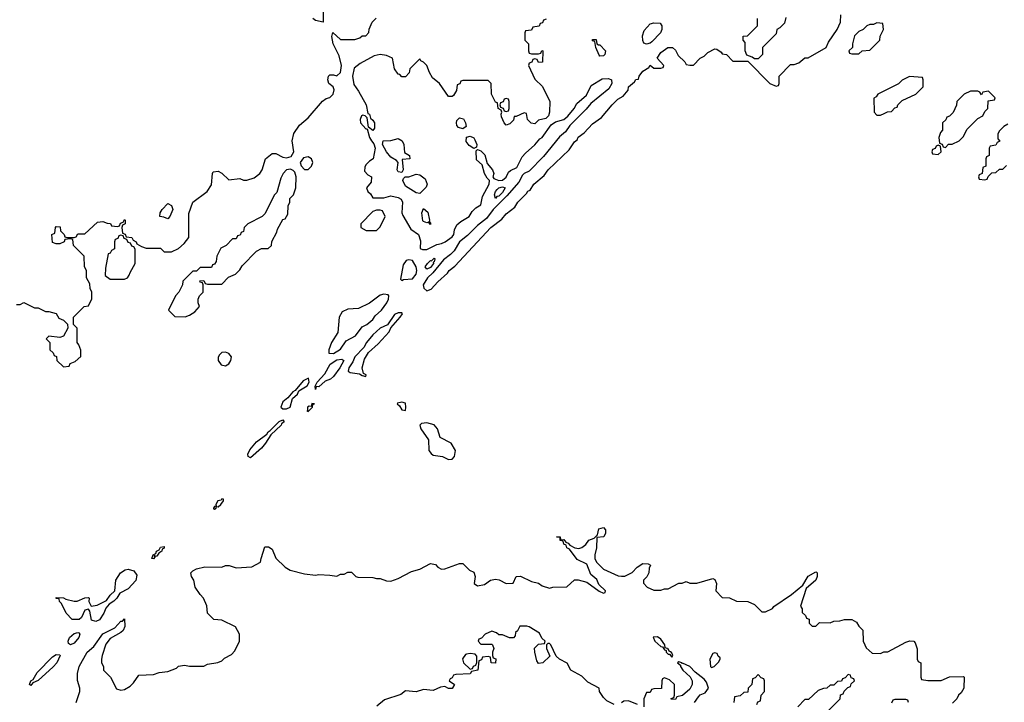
# Model space of a CAD drawing. Header units: inches. Extents: x 2701622 to 2964296, y 496201 to 720542.
# Tile 106 of 256: x 2762767 to 2768237, y 675011 to 678804. Entities that reach past the tile are written whole.
import ezdxf

# ---------------------------------------------------------------- set-up
doc = ezdxf.new("R2010")
doc.units = ezdxf.units.IN
doc.header["$MEASUREMENT"] = 0
doc.layers.add('C7667', color=7, linetype='Continuous')

msp = doc.modelspace()

# ---------------------------------------------------------------- linework, layer by layer
at = {"layer": 'C7667', "color": 4}
for points, elevation in [([(2764454, 678850), (2764454, 678790), (2764410, 678799), (2764395.3, 678810)], 8), ([(2765692.7, 678807.3), (2765678, 678802), (2765672.7, 678787.3), (2765658, 678782), (2765652.7, 678767.3), (2765618, 678762), (2765610, 678746), (2765578, 678742), (2765574, 678730), (2765574, 678690), (2765594, 678670), (2765594, 678630), (2765598, 678618), (2765610, 678614), (2765650, 678614), (2765662, 678618), (2765667.3, 678632.7), (2765674, 678630), (2765672.7, 678567.3), (2765650, 678566), (2765642, 678582), (2765630, 678586), (2765618, 678582), (2765612.7, 678567.3), (2765598, 678562), (2765594, 678550), (2765630, 678474), (2765672.7, 678432.7), (2765712, 678350), (2765711.3, 678290), (2765704.7, 678270), (2765690, 678255.3), (2765650, 678246), (2765630, 678226), (2765608, 678228), (2765588, 678250), (2765582, 678282), (2765570, 678286), (2765526, 678266), (2765514, 678266), (2765510, 678246), (2765490, 678226), (2765470, 678218), (2765458, 678230), (2765444, 678264), (2765442, 678278), (2765446, 678290), (2765442, 678302), (2765426, 678310), (2765422, 678342), (2765410, 678346), (2765388, 678390), (2765386, 678450), (2765370, 678466), (2765230, 678466), (2765218, 678462), (2765212.7, 678447.3), (2765198, 678442), (2765194, 678410), (2765176.9, 678383.1), (2765170, 678378), (2765150, 678378), (2765099, 678450), (2765061.6, 678481.6), (2765044, 678510), (2765028.7, 678550), (2765010, 678568.7), (2764995.3, 678575.3), (2764990, 678586), (2764934, 678530), (2764931.6, 678508.4), (2764910, 678486), (2764890, 678486), (2764879, 678499), (2764870, 678502), (2764849.5, 678530), (2764838, 678590), (2764805.8, 678605.8), (2764770, 678609.7), (2764737.2, 678602.8), (2764659.6, 678560.4), (2764624.7, 678535.3), (2764615.5, 678490), (2764623.6, 678443.6), (2764650, 678407.3), (2764691.8, 678330), (2764702, 678282), (2764710, 678278), (2764716.8, 678256.8), (2764730, 678246), (2764739.1, 678230), (2764738.8, 678201.2), (2764728.4, 678188.4), (2764706, 678206), (2764698, 678258), (2764686, 678270), (2764673.6, 678273.6), (2764666, 678270), (2764658.8, 678250), (2764660.7, 678230), (2764690, 678198), (2764698, 678198), (2764711.3, 678150), (2764721, 678130), (2764734.8, 678114.8), (2764742.8, 678090), (2764731.3, 678030), (2764710, 678018), (2764690, 677998), (2764684.7, 677984.7), (2764682, 677962), (2764701, 677941), (2764722, 677930), (2764719.6, 677900.4), (2764694, 677870), (2764702, 677850), (2764716.9, 677836.9), (2764730, 677814), (2764790, 677814), (2764830, 677824.7), (2764870, 677816), (2764886.4, 677806.4), (2764894.8, 677790), (2764890.9, 677730.9), (2764895.3, 677715.3), (2764939.6, 677639.6), (2764982, 677610), (2764994.4, 677574.4), (2764992, 677532), (2765006, 677526), (2765030, 677526.4), (2765085.1, 677554.9), (2765110, 677560.2), (2765130.5, 677569.5), (2765170, 677597.6), (2765179.1, 677610), (2765182.9, 677637.1), (2765196.6, 677663.4), (2765218, 677682), (2765264.5, 677710), (2765281.3, 677738.7), (2765300.7, 677759.3), (2765330, 677776), (2765338, 677822), (2765375.1, 677890), (2765378, 677910), (2765363.7, 677923.7), (2765349.5, 677949.5), (2765336.6, 677996.6), (2765305.8, 678025.8), (2765304, 678076), (2765310, 678082), (2765330, 678074.8), (2765352.1, 678052.1), (2765364.9, 678004.9), (2765394.9, 677970), (2765400.5, 677950), (2765396, 677930), (2765402, 677922), (2765430, 677910.4), (2765450, 677912), (2765470, 677928.9), (2765483.5, 677956.5), (2765493.4, 677966.6), (2765530, 677982), (2765558.7, 678041.3), (2765576.9, 678063.1), (2765630, 678108.7), (2765657.3, 678142.7), (2765669.3, 678150), (2765719.5, 678220.5), (2765744.2, 678235.8), (2765790.6, 678249.4), (2765812.9, 678267.1), (2765848, 678310), (2765862.4, 678337.6), (2765915.7, 678384.3), (2765941.8, 678438.2), (2766004, 678476), (2766037.9, 678477.9), (2766054.3, 678470), (2766057.2, 678450), (2766039.7, 678420.3), (2765941, 678339), (2765914.2, 678305.8), (2765824.4, 678215.6), (2765799.4, 678180.6), (2765766.4, 678153.6), (2765676.6, 678043.4), (2765597.2, 677962.8), (2765570.4, 677950), (2765560.5, 677939.5), (2765539.7, 677900.3), (2765474.4, 677825.6), (2765397.3, 677750), (2765360.2, 677699.8), (2765310, 677661), (2765255.7, 677604.3), (2765210.4, 677570), (2765181.1, 677518.9), (2765161.5, 677498.5), (2765122, 677470), (2765063.2, 677396.8), (2765032, 677370), (2765008.8, 677330), (2765012.7, 677312.7), (2765030, 677297.3), (2765054, 677306), (2765090, 677346.8), (2765144.8, 677395.2), (2765154, 677410), (2765185.1, 677434.9), (2765384, 677650), (2765445.2, 677694.8), (2765470, 677724.7), (2765517.2, 677762.8), (2765535.3, 677790), (2765582.7, 677837.3), (2765590, 677851), (2765603.1, 677856.9), (2765624, 677890), (2765681.2, 677938.8), (2765704, 677970), (2765819.3, 678080.7), (2765850, 678124.7), (2765863.7, 678136.3), (2765870, 678150.7), (2765904.1, 678175.9), (2765950, 678224.7), (2766000.4, 678259.6), (2766058, 678330), (2766090, 678362), (2766120.4, 678379.6), (2766148.4, 678411.6), (2766150, 678431.3), (2766182, 678458), (2766190, 678472), (2766206, 678474), (2766208, 678490), (2766230, 678518), (2766262, 678538), (2766270, 678551), (2766290, 678534), (2766330, 678534), (2766342, 678538), (2766346, 678550), (2766309, 678590), (2766330, 678622), (2766368, 678650), (2766394, 678650), (2766410, 678634), (2766425.4, 678605.4), (2766462, 678570), (2766470, 678554), (2766490, 678552), (2766510, 678552), (2766548, 678590), (2766570, 678602), (2766590, 678622), (2766630, 678642), (2766639.6, 678639.6), (2766663.6, 678623.6), (2766670, 678614), (2766694, 678610), (2766730, 678574), (2766812.7, 678572.7), (2766934, 678450), (2766970, 678434), (2766982, 678438), (2766986, 678450), (2766986, 678490), (2767050, 678554), (2767070, 678554), (2767096.4, 678563.6), (2767128.4, 678591.6), (2767147.3, 678592.7), (2767248, 678650), (2767260.2, 678679.8), (2767308, 678750), (2767328, 678790), (2767328.4, 678831.6)], 8), ([(2762750, 677222), (2762770, 677222), (2762790, 677232), (2762850, 677202), (2762870, 677202), (2762910, 677182), (2762930, 677182), (2762970, 677172), (2762985.4, 677145.4), (2763010, 677134), (2763032.7, 677112.7), (2763034, 677090), (2763010, 677046), (2762990, 677038), (2762930, 677046), (2762914, 677030), (2762934, 677010), (2762934, 676970), (2762952.7, 676952.7), (2762958, 676938), (2762972.7, 676932.7), (2762974, 676910), (2763010, 676874), (2763042, 676878), (2763047.3, 676892.7), (2763076.4, 676903.6), (2763107.3, 676932.7), (2763107.3, 676967.3), (2763096.4, 676996.4), (2763086, 677010), (2763086, 677090), (2763066, 677110), (2763066, 677150), (2763126, 677210), (2763150, 677214), (2763167.3, 677252.7), (2763168, 677290), (2763158, 677310), (2763156.4, 677336.4), (2763138, 677370), (2763138, 677410), (2763128, 677430), (2763126, 677490), (2763066, 677550), (2763062, 677582), (2763050, 677586), (2763018, 677582), (2763014, 677570), (2762990, 677558), (2762970, 677558), (2762950, 677566), (2762946, 677610), (2762962, 677618), (2762966, 677650), (2762970, 677654), (2762992, 677652), (2762994, 677630), (2763014, 677610), (2763018, 677598), (2763030, 677594), (2763070, 677594), (2763082, 677598), (2763090, 677614), (2763130, 677614), (2763200.4, 677679.6), (2763230, 677682), (2763252.7, 677672.7), (2763271.6, 677671.6), (2763278, 677658), (2763310, 677654), (2763322, 677658), (2763327.3, 677672.7), (2763342, 677678), (2763350, 677694), (2763354, 677690), (2763354, 677670), (2763338, 677662), (2763334, 677650), (2763338, 677618), (2763352.7, 677612.7), (2763358, 677598), (2763390, 677594), (2763398, 677578), (2763414, 677570), (2763418, 677558), (2763443.6, 677543.6), (2763470, 677534), (2763550, 677534), (2763570, 677514), (2763610, 677514), (2763650, 677532), (2763680.4, 677559.6), (2763707.3, 677592.7), (2763707.3, 677727.3), (2763728.7, 677790), (2763808, 677850), (2763833.6, 677886.4), (2763838, 677950), (2763842, 677958), (2763870, 677962), (2763891.1, 677951.1), (2763930, 677914), (2763990, 677922), (2764010, 677912), (2764030, 677912), (2764070, 677924.7), (2764102, 677950), (2764115.3, 677970), (2764133.2, 678030), (2764170, 678061), (2764190, 678061), (2764230, 678039.1), (2764250, 678035.5), (2764276.2, 678043.8), (2764289.4, 678070), (2764280.9, 678130), (2764290, 678172), (2764322, 678218), (2764370, 678258), (2764449.3, 678350.7), (2764470, 678366), (2764490, 678371.3), (2764508.7, 678390), (2764513.6, 678413.6), (2764508, 678430), (2764484, 678450), (2764479, 678470), (2764482, 678490), (2764490, 678498), (2764510, 678498), (2764530, 678491.3), (2764549.2, 678510.8), (2764555.1, 678550), (2764542.5, 678602.5), (2764509.4, 678670), (2764502, 678710), (2764507.3, 678732.7), (2764550, 678694), (2764630, 678694), (2764656.4, 678703.6), (2764670, 678714), (2764690, 678714), (2764707.3, 678732.7), (2764708.4, 678751.6), (2764726, 678790), (2764747.3, 678812.7)], 8), ([(2767023.6, 678816.4), (2767015.3, 678784.7), (2766990, 678758), (2766974, 678750), (2766970, 678726), (2766894, 678650), (2766894, 678610), (2766870, 678586), (2766850, 678586), (2766836.4, 678596.4), (2766807.3, 678607.3), (2766798, 678630), (2766798, 678678), (2766786, 678690), (2766787.3, 678712.7), (2766810, 678714), (2766866, 678770), (2766866, 678810)], 8), ([(2768256.9, 678223.1), (2768234, 678210), (2768210, 678186), (2768202, 678170), (2768202, 678142), (2768211.6, 678128.4), (2768198, 678122), (2768190, 678106), (2768158, 678102), (2768154, 678090), (2768154, 678050), (2768138, 678042), (2768134, 678030), (2768134, 677990), (2768118, 677982), (2768114, 677950), (2768098, 677942), (2768094, 677930), (2768098, 677918), (2768130, 677914), (2768142, 677918), (2768147.3, 677932.7), (2768167.3, 677952.7), (2768190, 677954), (2768210, 677974), (2768230, 677974), (2768250, 677994)], 8), ([(2763082, 675010), (2763102, 675070), (2763102, 675090), (2763088.4, 675131.6), (2763088.7, 675170), (2763098, 675210), (2763142.7, 675290), (2763178.4, 675321.6), (2763230, 675390.8), (2763295.3, 675424.7), (2763330, 675462), (2763338, 675462), (2763350, 675474), (2763351.6, 675431.6), (2763342, 675410), (2763330, 675398), (2763270, 675366), (2763246.8, 675333.2), (2763224.7, 675270), (2763222, 675250), (2763222, 675230), (2763232, 675210), (2763232, 675190), (2763272, 675150), (2763305.4, 675085.4), (2763330, 675078), (2763350, 675082), (2763380.4, 675099.6), (2763400.4, 675119.6), (2763430, 675162), (2763510, 675164.7), (2763543.1, 675176.9), (2763590, 675182), (2763639, 675201), (2763650, 675212), (2763682, 675218), (2763710, 675212), (2763790, 675212), (2763810, 675222), (2763868.4, 675231.6), (2763890, 675242), (2763904.7, 675255.3), (2763943.1, 675276.9), (2763963.1, 675296.9), (2763988, 675350), (2763988, 675390), (2763966, 675430), (2763890, 675468), (2763846, 675470), (2763810, 675506), (2763807.3, 675547.3), (2763788, 675590), (2763769.1, 675609.1), (2763742, 675650), (2763735.3, 675690), (2763722, 675710), (2763718, 675730), (2763730, 675742), (2763750, 675752), (2763796.4, 675763.6), (2763890, 675762), (2763910, 675771.3), (2763931.1, 675771.1), (2763970, 675758), (2764056.4, 675763.6), (2764106, 675790), (2764108, 675810), (2764130, 675874), (2764150, 675874), (2764170, 675862), (2764191.1, 675811.1), (2764242, 675762), (2764270, 675744.7), (2764350, 675724.7), (2764410, 675718), (2764430, 675721), (2764490, 675718), (2764530, 675712), (2764550, 675722), (2764570, 675722), (2764590, 675734), (2764610, 675734), (2764634, 675710), (2764645.4, 675705.4), (2764730, 675704.7), (2764750, 675698), (2764770, 675698), (2764805.4, 675685.4), (2764830, 675684.7), (2764870, 675698), (2764943.2, 675736.8), (2764990, 675751), (2765050, 675782.8), (2765077.3, 675777.3), (2765090, 675762), (2765110, 675751.3), (2765130, 675752), (2765210, 675782), (2765230, 675782), (2765265.4, 675745.4), (2765290, 675734), (2765298, 675710), (2765292, 675670), (2765310, 675658), (2765350, 675664.7), (2765382, 675690), (2765410, 675695.5), (2765430.4, 675690.4), (2765470, 675671), (2765508, 675672), (2765526, 675710), (2765550, 675712), (2765610, 675682), (2765650, 675672), (2765670, 675658), (2765710, 675644.7), (2765730, 675651.3), (2765807.3, 675652.7), (2765849, 675691), (2765870, 675691), (2765917.5, 675677.5), (2765987.5, 675627.5), (2766010, 675618), (2766019, 675621), (2766022, 675630), (2765985.6, 675665.6), (2765973.3, 675693.3), (2765940.5, 675720.5), (2765918.9, 675778.9), (2765864.7, 675804.7), (2765820.9, 675860.9), (2765807.6, 675870), (2765803.7, 675883.7), (2765789.6, 675890), (2765786.3, 675906.3), (2765769.6, 675910), (2765769.1, 675929.1), (2765749.6, 675930.4), (2765770, 675930.7), (2765772.7, 675912.7), (2765790, 675914.8), (2765800.7, 675900.7), (2765815.2, 675895.2), (2765824, 675884), (2765852, 675870), (2765874.5, 675865.5), (2765890, 675871), (2765912.5, 675887.5), (2765930, 675911.3), (2765958, 675922), (2765978, 675942), (2765985.6, 675974.4), (2766010, 675982), (2766022, 675970), (2766022, 675950), (2766012, 675930), (2765974, 675926), (2765971, 675870), (2765962, 675830), (2765962, 675810), (2765972, 675790), (2766011.1, 675751.1), (2766092.7, 675712.7), (2766110, 675712), (2766130, 675712), (2766170, 675732), (2766198, 675762), (2766230, 675782), (2766259.6, 675779.6), (2766272, 675772), (2766264.7, 675755.3), (2766262, 675730), (2766251.3, 675708.7), (2766232, 675690), (2766232.7, 675672.7), (2766254, 675650), (2766290, 675634), (2766330, 675634), (2766350, 675642), (2766370, 675642), (2766430, 675672), (2766447.3, 675672.7), (2766470, 675682), (2766490, 675672), (2766530, 675672), (2766618, 675698), (2766630, 675694), (2766638, 675670), (2766634, 675630), (2766670, 675594), (2766710, 675592), (2766750, 675572), (2766811.6, 675571.6), (2766850, 675554), (2766890, 675514), (2766910, 675514), (2766950, 675532), (2766957.2, 675542.8), (2767055.3, 675610), (2767118, 675662), (2767147.7, 675712.3), (2767190, 675736), (2767194.4, 675734.4), (2767198, 675730), (2767197.3, 675710), (2767190.7, 675690), (2767136, 675644), (2767105.4, 675545.4), (2767114, 675530), (2767114, 675510), (2767132.7, 675492.7), (2767138, 675478), (2767152.7, 675472.7), (2767154, 675450), (2767170, 675434), (2767190, 675434), (2767210, 675454), (2767270, 675452), (2767290, 675462), (2767323.6, 675463.6), (2767350, 675471.3), (2767391.1, 675471.1), (2767416.9, 675456.9), (2767430, 675434), (2767451.6, 675411.6), (2767454, 675350), (2767462, 675330), (2767470, 675314), (2767503.6, 675283.6), (2767550, 675282), (2767568.4, 675291.6), (2767590, 675292), (2767690, 675344.7), (2767711.6, 675351.6), (2767734, 675350), (2767742, 675342), (2767752.7, 675307.3), (2767754, 675250), (2767758, 675238), (2767774, 675230), (2767774, 675150), (2767778, 675138), (2767812.7, 675132.7), (2767887.3, 675132.7), (2767932.7, 675152.7), (2768010, 675154), (2768014, 675150), (2768011.6, 675088.4), (2767996.9, 675063.1), (2767982, 675050), (2767974, 675030), (2767950, 675006)], 4), ([(2766070, 674998), (2766030, 675018), (2766010, 675038), (2765988.7, 675070), (2765986, 675090), (2765923.2, 675123.2), (2765890, 675155.3), (2765828.9, 675188.9), (2765808.4, 675228.4), (2765766, 675250), (2765747.3, 675267.3), (2765718, 675330), (2765710, 675338), (2765702, 675338), (2765694, 675330), (2765694, 675310), (2765712.7, 675267.3), (2765674, 675230), (2765650, 675226), (2765640.4, 675240.4), (2765628.9, 675288.9), (2765628, 675312), (2765650, 675334), (2765682, 675338), (2765686, 675350), (2765667.3, 675367.3), (2765654.6, 675394.6), (2765598, 675430), (2765585.4, 675434.6), (2765546, 675434), (2765532.7, 675407.3), (2765522, 675398), (2765519.6, 675380.4), (2765510, 675368.7), (2765488.9, 675368.9), (2765450, 675386), (2765430, 675386), (2765416.4, 675396.4), (2765390, 675406), (2765354, 675390), (2765332.7, 675367.3), (2765318, 675362), (2765314, 675350), (2765330, 675334), (2765390, 675334), (2765394, 675330), (2765402, 675310), (2765394, 675290), (2765394, 675270), (2765398, 675258), (2765411.6, 675251.6), (2765411.3, 675228.7), (2765386, 675230), (2765382, 675262), (2765370, 675266), (2765338, 675262), (2765332.7, 675247.3), (2765318, 675242), (2765311.6, 675188.4), (2765278, 675182), (2765270, 675168), (2765190, 675166), (2765178, 675162), (2765170, 675146), (2765158, 675142), (2765154, 675130), (2765182, 675110), (2765170, 675088), (2765150, 675088), (2765130, 675098), (2765105.4, 675094.6), (2765063.6, 675076.4), (2765010, 675082), (2764970, 675068.7), (2764910, 675075.3), (2764885.4, 675054.6), (2764794.8, 675025.2), (2764752, 674990)], 4), ([(2766515.6, 675010), (2766538.2, 675041.8), (2766547.6, 675052.4), (2766576.1, 675063.9), (2766594, 675090), (2766582, 675122), (2766570, 675139.6), (2766519.1, 675179.1), (2766490, 675209.3), (2766450, 675228), (2766446, 675226), (2766446, 675230), (2766430, 675235.3), (2766422, 675230), (2766438, 675218), (2766438, 675210), (2766450.8, 675190), (2766492.8, 675152.8), (2766504, 675130), (2766504, 675110), (2766490, 675084), (2766450, 675048), (2766418, 675042), (2766410, 675026), (2766387.3, 675027.3), (2766387.3, 675032.7), (2766402, 675038), (2766406, 675050), (2766406, 675110), (2766376.4, 675136.4), (2766350, 675146), (2766338, 675142), (2766334, 675130), (2766332.7, 675087.3), (2766290, 675086), (2766278, 675082), (2766270, 675066), (2766250, 675066), (2766234, 675030), (2766234, 674986)], 4), ([(2766862, 674998), (2766867.3, 675012.7), (2766882, 675018), (2766886, 675050), (2766906, 675070), (2766906, 675130), (2766902, 675142), (2766887.3, 675147.3), (2766870, 675166), (2766852.7, 675147.3), (2766838, 675142), (2766834, 675110), (2766814, 675090), (2766812.7, 675067.3), (2766790, 675066), (2766770, 675046), (2766738, 675042), (2766734, 675010)], 4), ([(2767246, 674950), (2767326, 675030), (2767327.3, 675052.7), (2767342, 675058), (2767347.3, 675072.7), (2767367.3, 675092.7), (2767382, 675098), (2767387.3, 675112.7), (2767406, 675130), (2767402, 675142), (2767387.3, 675147.3), (2767382, 675162), (2767370, 675166), (2767352.7, 675147.3), (2767338, 675142), (2767332.7, 675127.3), (2767310, 675126), (2767290, 675106), (2767270, 675106), (2767251.6, 675088.4), (2767232.7, 675087.3), (2767203.6, 675076.4), (2767150, 675026), (2767130, 675026), (2767090, 674986)], 4), ([(2766199, 674999), (2766150, 675018), (2766123.6, 675016.4), (2766110, 675008)], 4), ([(2767706, 675010), (2767702, 675022), (2767690, 675026), (2767630, 675026), (2767618, 675022), (2767610, 675006)], 4)]:
    msp.add_lwpolyline(points, dxfattribs=dict(at, elevation=elevation))
for points, elevation in [([(2766250, 678667.1), (2766234, 678674), (2766228.5, 678688.5), (2766226.5, 678713.5), (2766235.8, 678744.2), (2766270, 678781.6), (2766290, 678786.3), (2766324.7, 678784.7), (2766334.9, 678770), (2766335, 678750), (2766327, 678730), (2766279.6, 678680.4), (2766270, 678672.8)], 8), ([(2767530, 678786), (2767510, 678778), (2767490, 678778), (2767474, 678770), (2767454, 678750), (2767430, 678738), (2767405.4, 678714.6), (2767394, 678670), (2767394, 678650), (2767374, 678630), (2767378, 678618), (2767390, 678614), (2767430, 678614), (2767448.4, 678631.6), (2767490, 678634), (2767546, 678690), (2767548.4, 678711.6), (2767566, 678750), (2767562, 678782)], 8), ([(2765983.6, 678663.6), (2765990, 678664.7), (2766021, 678630), (2766018, 678610), (2766010, 678604), (2765990, 678602), (2765986, 678606), (2765968, 678650), (2765962, 678682), (2765950, 678686), (2765950, 678694), (2765970, 678694), (2765974, 678670)], 8), ([(2767710, 678488), (2767670, 678468), (2767650, 678448), (2767534, 678390), (2767524.7, 678375.3), (2767512.7, 678367.3), (2767514, 678290), (2767530, 678274), (2767550, 678274), (2767570, 678282), (2767588.4, 678291.6), (2767610, 678294), (2767630, 678314), (2767642, 678318), (2767646, 678330), (2767670, 678354), (2767746, 678390), (2767786, 678430), (2767786, 678470), (2767782, 678482)], 8), ([(2768150, 678406), (2768118, 678402), (2768110, 678386), (2768102, 678402), (2768090, 678406), (2768050, 678406), (2768014, 678390), (2767974, 678350), (2767971.6, 678328.4), (2767952.7, 678287.3), (2767932.7, 678267.3), (2767918, 678262), (2767912.7, 678247.3), (2767894, 678230), (2767894, 678190), (2767883.6, 678176.4), (2767874, 678150), (2767878, 678118), (2767892.7, 678112.7), (2767898, 678098), (2767910, 678094), (2767928, 678112), (2767947.3, 678112.7), (2767986, 678130), (2768010, 678154), (2768030, 678194), (2768090, 678254), (2768118, 678270), (2768130, 678294), (2768146, 678310), (2768147.3, 678352.7), (2768182, 678358), (2768186, 678370)], 8), ([(2765470, 678366), (2765458, 678362), (2765452.7, 678347.3), (2765438, 678342), (2765434, 678330), (2765438, 678318), (2765452.7, 678312.7), (2765458, 678298), (2765470, 678294), (2765482, 678298), (2765486, 678310), (2765486, 678350), (2765482, 678362)], 8), ([(2765230, 678198), (2765205.4, 678205.4), (2765196.5, 678216.5), (2765193.2, 678230), (2765196.5, 678243.5), (2765210, 678258.8), (2765232.5, 678252.5), (2765244, 678230), (2765246.8, 678210)], 8), ([(2764890, 677955.3), (2764870, 677959), (2764865.1, 677970), (2764869.2, 678010), (2764861.2, 678021.2), (2764830, 678039.3), (2764806, 678070), (2764782, 678110), (2764786, 678130), (2764830, 678132.7), (2764870, 678144), (2764891.3, 678130), (2764901, 678110), (2764906, 678066), (2764932, 678050), (2764934, 678030), (2764892.7, 678027.3), (2764897.3, 677970)], 8), ([(2765290, 678089), (2765265.1, 678105.1), (2765247.6, 678127.6), (2765250, 678152), (2765270, 678156), (2765290, 678146.8), (2765296.7, 678136.7), (2765306.8, 678110), (2765304.7, 678095.3)], 8), ([(2767870, 678106), (2767858, 678102), (2767852.7, 678087.3), (2767838, 678082), (2767834, 678070), (2767838, 678058), (2767870, 678054), (2767886, 678070), (2767882, 678102)], 8), ([(2764370, 678042), (2764344.5, 678035.5), (2764326, 678010), (2764331.1, 677991.1), (2764350, 677972), (2764370, 677972), (2764388, 677990), (2764395.3, 678010), (2764388, 678030)], 8), ([(2764272.5, 677972.5), (2764250, 677969.2), (2764230.8, 677950), (2764217.3, 677922.7), (2764196, 677844), (2764182, 677830), (2764130, 677726), (2764114, 677710), (2764034, 677670), (2764014, 677650), (2764010, 677626), (2763998, 677622), (2763992.7, 677607.3), (2763978, 677602), (2763970, 677586), (2763950, 677586), (2763914, 677550), (2763885.4, 677534.6), (2763862, 677490), (2763859.6, 677460.4), (2763850, 677446), (2763838, 677442), (2763832.7, 677427.3), (2763770, 677426), (2763750, 677406), (2763730, 677406), (2763674, 677350), (2763672, 677330), (2763652, 677290), (2763632, 677270), (2763594, 677190), (2763630, 677154), (2763687.3, 677152.7), (2763710, 677162), (2763740.4, 677179.6), (2763766, 677210), (2763758, 677230), (2763758, 677250), (2763766, 677270), (2763786, 677290), (2763786, 677330), (2763782, 677342), (2763770, 677346), (2763767.3, 677352.7), (2763790, 677354), (2763798, 677338), (2763810, 677334), (2763890, 677334), (2763927.3, 677372.7), (2763966, 677390), (2763990, 677414), (2764003.1, 677436.9), (2764083.1, 677516.9), (2764110, 677532), (2764147.3, 677532.7), (2764166, 677550), (2764168.4, 677571.6), (2764196.4, 677623.6), (2764200.4, 677639.6), (2764230, 677694), (2764242, 677698), (2764256.4, 677723.6), (2764258, 677770), (2764268, 677790), (2764268, 677810), (2764289, 677831), (2764302, 677870), (2764304, 677930), (2764296, 677956), (2764286, 677966)], 8), ([(2764990, 677838), (2764970, 677842), (2764910, 677879), (2764896, 677910), (2764899, 677921), (2764908.7, 677931.3), (2764930, 677930.8), (2764970, 677946), (2764990, 677941), (2765019.1, 677919.1), (2765031.3, 677890), (2765026.4, 677873.6)], 8), ([(2765410, 677809.7), (2765405.1, 677830), (2765411.3, 677850), (2765420, 677860), (2765429.9, 677870.1), (2765450, 677874.7), (2765464.9, 677870), (2765450, 677843.1), (2765430, 677823.9), (2765418, 677822)], 4), ([(2763590, 677698), (2763567.3, 677707.3), (2763546, 677710), (2763548, 677730), (2763558, 677750), (2763590, 677782), (2763610, 677772), (2763618, 677750), (2763602, 677710)], 8), ([(2764770, 677746), (2764750, 677746), (2764730, 677738), (2764662, 677670), (2764662, 677650), (2764692.7, 677632.7), (2764750, 677632), (2764770, 677652), (2764798, 677710), (2764782, 677742)], 8), ([(2765050, 677666), (2765038, 677678), (2765030, 677675.3), (2765010, 677682), (2765007, 677687), (2765001.2, 677730), (2765010, 677754), (2765034.8, 677734.8), (2765044.7, 677690), (2765042, 677682), (2765050, 677674)], 8), ([(2763330, 677606), (2763318, 677602), (2763312.7, 677587.3), (2763298, 677582), (2763294, 677570), (2763294, 677530), (2763278, 677522), (2763270, 677506), (2763258, 677502), (2763243.6, 677423.6), (2763242, 677382), (2763270, 677362), (2763350, 677362), (2763366, 677370), (2763376.4, 677383.6), (2763380.4, 677399.6), (2763408, 677450), (2763408, 677528), (2763402, 677542), (2763390, 677546), (2763382, 677562), (2763370, 677566), (2763362, 677582), (2763347.3, 677587.3), (2763342, 677602)], 8), ([(2764930, 677469.3), (2764914.4, 677465.6), (2764898.5, 677441.5), (2764882, 677362), (2764890, 677354), (2764900.1, 677359.9), (2764950, 677363.6), (2764969.7, 677390), (2764974, 677410), (2764969.7, 677429.7), (2764950, 677465.2)], 8), ([(2765030, 677417), (2765020.5, 677430), (2765032.3, 677450), (2765050, 677465.5), (2765056, 677464), (2765070, 677478.8), (2765074, 677474), (2765070, 677459), (2765064, 677456), (2765065.5, 677450), (2765050, 677427.6)], 4), ([(2764790, 677279), (2764770, 677273.2), (2764710, 677229), (2764650, 677199), (2764590, 677196.2), (2764558.8, 677181.2), (2764542, 677150), (2764534.2, 677065.8), (2764499.1, 677010), (2764484, 676970), (2764484.7, 676950), (2764510, 676948.9), (2764550, 676973.4), (2764581.3, 677018.7), (2764632.5, 677047.5), (2764670, 677096.4), (2764696, 677110), (2764730, 677137.3), (2764741.6, 677158.4), (2764776.9, 677190), (2764807, 677230), (2764816, 677250), (2764818, 677270), (2764814.6, 677274.6)], 8), ([(2764890, 677175.3), (2764870, 677174.5), (2764850, 677166), (2764811, 677109), (2764770.7, 677090), (2764730, 677053), (2764694.4, 677010), (2764678.6, 676981.4), (2764629.2, 676930), (2764617.8, 676902.2), (2764596.3, 676870), (2764592, 676850), (2764603.5, 676843.5), (2764655.3, 676835.3), (2764670, 676826), (2764690, 676822), (2764691.6, 676830), (2764678, 676838), (2764669.3, 676869.3), (2764682, 676918), (2764705.6, 676954.4), (2764758, 677002), (2764819.3, 677070), (2764829, 677091), (2764881.2, 677150), (2764894, 677170)], 8), ([(2763910, 676957.2), (2763890, 676954), (2763878, 676942), (2763870.8, 676929.2), (2763870.7, 676910), (2763886.9, 676886.9), (2763910, 676880.7), (2763930, 676891.3), (2763941.2, 676910), (2763944, 676930), (2763929.3, 676949.3)], 8), ([(2764430, 676764.4), (2764414.8, 676765.2), (2764410, 676749.7), (2764408, 676768), (2764419.7, 676790), (2764463.2, 676836.8), (2764492.4, 676890), (2764530, 676913), (2764557.2, 676917.2), (2764567.3, 676910), (2764545.5, 676870), (2764510, 676821.6), (2764493.5, 676806.5), (2764464.7, 676795.3)], 4), ([(2764372.3, 676812.3), (2764342.3, 676797.7), (2764297.5, 676742.5), (2764284.7, 676735.3), (2764257.1, 676702.9), (2764230, 676681.2), (2764217.3, 676650), (2764230, 676641.6), (2764250, 676641.7), (2764269.3, 676650), (2764282, 676698), (2764310, 676723.8), (2764319, 676741), (2764363.6, 676770), (2764375.1, 676790)], 8), ([(2764390, 676671.5), (2764386, 676654), (2764376, 676656), (2764366.7, 676650), (2764367.1, 676632.9), (2764362, 676630), (2764370, 676626), (2764393.2, 676650), (2764395.3, 676664.7), (2764406, 676670)], 8), ([(2764890, 676678), (2764866.8, 676673.2), (2764864.7, 676670), (2764878, 676658), (2764890, 676636), (2764910, 676632), (2764913.3, 676650), (2764910, 676672.3)], 8), ([(2764050, 676368.7), (2764036.6, 676376.6), (2764034.3, 676390), (2764046.8, 676413.2), (2764082.8, 676457.2), (2764139.5, 676500.5), (2764147.1, 676512.9), (2764159.5, 676520.5), (2764208, 676572), (2764230, 676580.7), (2764235.8, 676570), (2764222.3, 676557.7), (2764220.4, 676550), (2764163.1, 676496.9), (2764133.6, 676450), (2764110, 676422.3)], 4), ([(2765030, 676563.5), (2765000.3, 676559.7), (2764990.6, 676550), (2764996.3, 676530), (2765038.8, 676470), (2765040.7, 676410), (2765052.7, 676392.7), (2765064.1, 676384.1), (2765116.4, 676376.4), (2765150, 676359.1), (2765170, 676362), (2765182.5, 676377.5), (2765189.3, 676410), (2765163.7, 676450), (2765102.7, 676482.7), (2765087.8, 676530), (2765070, 676553.3)], 8), ([(2763890, 676142), (2763885.8, 676134.2), (2763867.4, 676130), (2763857.3, 676110), (2763858.8, 676101.2), (2763850, 676099), (2763844, 676090), (2763844.9, 676084.9), (2763850, 676084), (2763859, 676090), (2763861.2, 676098.8), (2763870, 676097.3), (2763885.2, 676110), (2763899, 676130), (2763899, 676139)], 8), ([(2763521.2, 675821.2), (2763514, 675826), (2763518, 675818), (2763510, 675807.3), (2763502, 675810), (2763509.3, 675830), (2763523.2, 675836.8), (2763527.3, 675850), (2763542, 675858), (2763550, 675872.2), (2763570, 675876), (2763570, 675867), (2763558, 675862), (2763556.4, 675850), (2763540.3, 675839.7), (2763530, 675823.7)], 4), ([(2763190, 675460.5), (2763166.5, 675466.5), (2763157.5, 675517.5), (2763150, 675528.7), (2763130, 675522), (2763110, 675482), (2763098, 675470), (2763058, 675470), (2763026, 675506), (2762999, 675559), (2762988, 675570), (2762986, 675586), (2762970, 675588), (2762970, 675594), (2763010, 675591.3), (2763023.6, 675583.6), (2763070, 675572), (2763087.3, 675572.7), (2763128.4, 675591.6), (2763150, 675594), (2763154, 675590), (2763152, 675570), (2763164.7, 675544.7), (2763198, 675550), (2763250, 675576), (2763270, 675606.8), (2763295.3, 675630), (2763302, 675690), (2763328, 675730), (2763353.2, 675746.8), (2763369.3, 675750.7), (2763400.7, 675740.7), (2763417.4, 675717.4), (2763413.2, 675686.8), (2763370, 675640.5), (2763322.8, 675617.2), (2763307.7, 675590), (2763290, 675572.3), (2763264, 675556), (2763246.2, 675533.8), (2763234.3, 675505.7), (2763210, 675469.6)], 4), ([(2763050, 675329.7), (2763038, 675338), (2763036.2, 675350), (2763043.6, 675370), (2763070, 675392.7), (2763090, 675399.1), (2763096.4, 675396.4), (2763100.7, 675390), (2763095.3, 675370), (2763070, 675339.6)], 4), ([(2766310, 675374.5), (2766287.1, 675372.9), (2766296, 675350), (2766330, 675321), (2766338.8, 675318.8), (2766350, 675302), (2766358, 675298), (2766358, 675290), (2766370, 675278), (2766378, 675278), (2766390, 675262), (2766395.3, 675270), (2766390, 675286), (2766386, 675286), (2766388, 675290), (2766375.5, 675295.5), (2766370, 675308), (2766366, 675306), (2766366, 675310), (2766354, 675314), (2766352.3, 675330), (2766330, 675361.2)], 4), ([(2762830, 675103.7), (2762822.7, 675110), (2762829.6, 675130), (2762842.7, 675137.3), (2762863.5, 675176.5), (2762950, 675262.6), (2762970, 675276.5), (2762990, 675274), (2762991.8, 675270), (2762974, 675230), (2762952.9, 675207.1), (2762870, 675131.5), (2762840.9, 675119.1)], 4), ([(2765270, 675282), (2765250, 675279), (2765243.5, 675276.5), (2765226.8, 675253.2), (2765232, 675230), (2765270, 675194), (2765282, 675198), (2765288, 675212), (2765302, 675218), (2765307.3, 675232.7), (2765307.3, 675267.3), (2765298, 675278)], 4), ([(2766630, 675286), (2766618, 675282), (2766602, 675250), (2766604.7, 675210), (2766610, 675204.7), (2766626, 675210), (2766650, 675234), (2766658, 675250), (2766658, 675258), (2766647.3, 675267.3), (2766642, 675282)], 4)]:
    msp.add_lwpolyline(points, close=True, dxfattribs=dict(at, elevation=elevation))

doc.saveas('drawing.dxf')
